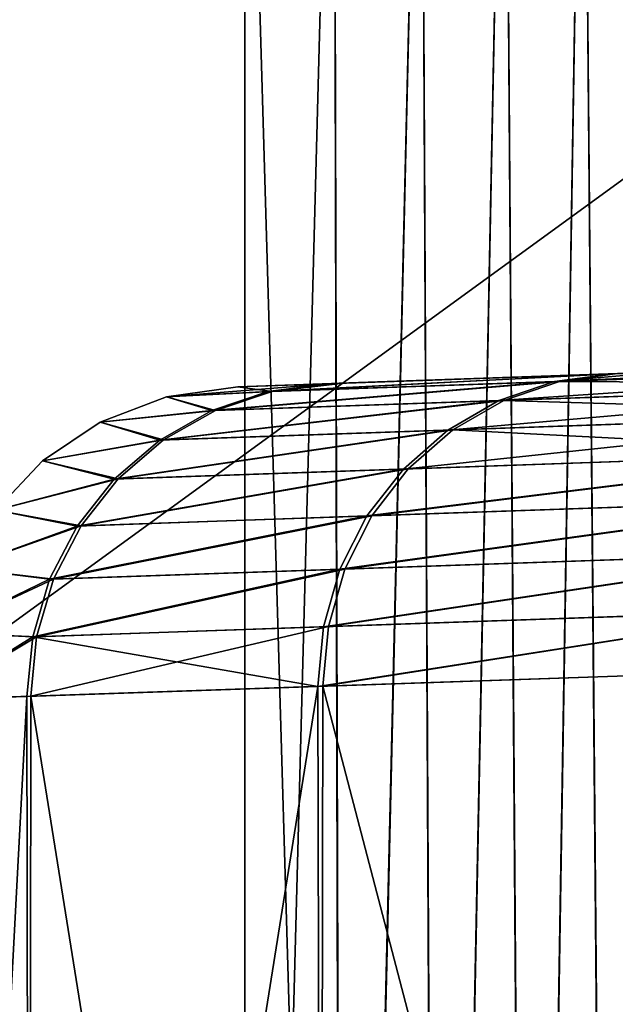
# Model space of a CAD drawing. Header units: millimetres. Extents: x 0 to 12.2, y -14.5 to 4.
# Tile 39 of 98: x 10.728 to 10.918, y -11.411 to -11.097. Entities that reach past the tile are written whole.
import ezdxf

# ---------------------------------------------------------------- set-up
doc = ezdxf.new("R2010")
doc.units = ezdxf.units.MM
doc.header["$LTSCALE"] = 65.185185
for name, color, linetype in [('100', 7, 'CONTINUOUS'), ('107', 7, 'CONTINUOUS'), ('108', 7, 'CONTINUOUS'), ('109', 7, 'CONTINUOUS'), ('12', 7, 'CONTINUOUS'), ('21', 7, 'CONTINUOUS'), ('26', 7, 'CONTINUOUS'), ('3', 7, 'CONTINUOUS'), ('55', 7, 'CONTINUOUS'), ('62', 7, 'CONTINUOUS'), ('72', 7, 'CONTINUOUS'), ('74', 7, 'CONTINUOUS')]:
    doc.layers.add(name, color=color, linetype=linetype)

msp = doc.modelspace()

# ---------------------------------------------------------------- linework, layer by layer
at = {"layer": '100', "linetype": 'Continuous'}
for points in [[(10.82335, -11.30981, -1.13814), (10.82477, -11.89022, -1.14458), (10.97764, -11.30453, -1.69495), (10.82335, -11.30981, -1.13814)], [(10.82477, -11.89022, -1.14458), (10.97906, -11.89548, -1.69917), (10.97764, -11.30453, -1.69495), (10.82477, -11.89022, -1.14458)], [(10.97864, -11.30449, 1.6979), (10.97796, -11.89544, 1.6959), (10.82493, -11.30975, 1.14533), (10.97864, -11.30449, 1.6979)], [(10.73044, -11.31297, -0.56786), (10.73138, -11.88706, -0.57655), (10.82335, -11.30981, -1.13814), (10.73044, -11.31297, -0.56786)], [(10.73138, -11.88706, -0.57655), (10.82477, -11.89022, -1.14458), (10.82335, -11.30981, -1.13814), (10.73138, -11.88706, -0.57655)], [(10.82493, -11.30975, 1.14533), (10.82402, -11.89019, 1.14121), (10.73169, -11.31292, 0.57942), (10.82493, -11.30975, 1.14533)], [(10.97796, -11.89544, 1.6959), (10.82402, -11.89019, 1.14121), (10.82493, -11.30975, 1.14533), (10.97796, -11.89544, 1.6959)], [(10.7, -11.886, -0.00173), (10.73138, -11.88706, -0.57655), (10.73044, -11.31297, -0.56786), (10.7, -11.886, -0.00173)], [(10.70001, -11.31398, 0.00858), (10.7, -11.886, -0.00173), (10.73044, -11.31297, -0.56786), (10.70001, -11.31398, 0.00858)], [(10.731, -11.88705, 0.57312), (10.7, -11.886, -0.00173), (10.70001, -11.31398, 0.00858), (10.731, -11.88705, 0.57312)], [(10.73169, -11.31292, 0.57942), (10.731, -11.88705, 0.57312), (10.70001, -11.31398, 0.00858), (10.73169, -11.31292, 0.57942)], [(10.82402, -11.89019, 1.14121), (10.731, -11.88705, 0.57312), (10.73169, -11.31292, 0.57942), (10.82402, -11.89019, 1.14121)]]:
    msp.add_3dface(points, dxfattribs=at)
at = {"layer": '107', "linetype": 'Continuous'}
for points in [[(11.05091, -11.20705, -1.66914), (11.06886, -11.20458, -1.66286), (10.89897, -11.21235, -1.12081), (11.05091, -11.20705, -1.66914)], [(10.89897, -11.21235, -1.12081), (11.06886, -11.20458, -1.66286), (10.93323, -11.20932, -1.186), (10.89897, -11.21235, -1.12081)], [(11.03368, -11.2131, -1.67501), (11.05091, -11.20705, -1.66914), (10.88121, -11.21842, -1.12475), (11.03368, -11.2131, -1.67501)], [(11.05091, -11.20705, -1.66914), (10.89897, -11.21235, -1.12081), (10.88121, -11.21842, -1.12475), (11.05091, -11.20705, -1.66914)], [(10.83022, -11.21291, -0.59164), (10.80754, -11.21553, -0.5592), (10.91759, -11.20986, -1.11691), (10.83022, -11.21291, -0.59164)], [(10.91759, -11.20986, -1.11691), (10.80754, -11.21553, -0.5592), (10.89897, -11.21235, -1.12081), (10.91759, -11.20986, -1.11691)], [(10.91759, -11.20986, -1.11691), (10.89897, -11.21235, -1.12081), (10.93323, -11.20932, -1.186), (10.91759, -11.20986, -1.11691)], [(10.79783, -11.21404, 0.00828), (10.77498, -11.21721, 0.00835), (10.82643, -11.21305, -0.55718), (10.79783, -11.21404, 0.00828)], [(10.82643, -11.21305, -0.55718), (10.77498, -11.21721, 0.00835), (10.80754, -11.21553, -0.5592), (10.82643, -11.21305, -0.55718)], [(10.80754, -11.21553, -0.5592), (10.78944, -11.22161, -0.56117), (10.89897, -11.21235, -1.12081), (10.80754, -11.21553, -0.5592)], [(10.89897, -11.21235, -1.12081), (10.78944, -11.22161, -0.56117), (10.88121, -11.21842, -1.12475), (10.89897, -11.21235, -1.12081)], [(10.82643, -11.21305, -0.55718), (10.80754, -11.21553, -0.5592), (10.83022, -11.21291, -0.59164), (10.82643, -11.21305, -0.55718)], [(11.01788, -11.22253, -1.68044), (11.03368, -11.2131, -1.67501), (10.86492, -11.22786, -1.1284), (11.01788, -11.22253, -1.68044)], [(11.03368, -11.2131, -1.67501), (10.88121, -11.21842, -1.12475), (10.86492, -11.22786, -1.1284), (11.03368, -11.2131, -1.67501)], [(10.77498, -11.21721, 0.00835), (10.75384, -11.22533, 0.00841), (10.78944, -11.22161, -0.56117), (10.77498, -11.21721, 0.00835)], [(10.80754, -11.21553, -0.5592), (10.77498, -11.21721, 0.00835), (10.78944, -11.22161, -0.56117), (10.80754, -11.21553, -0.5592)], [(10.78944, -11.22161, -0.56117), (10.77284, -11.23105, -0.56299), (10.88121, -11.21842, -1.12475), (10.78944, -11.22161, -0.56117)], [(10.88121, -11.21842, -1.12475), (10.77284, -11.23105, -0.56299), (10.86492, -11.22786, -1.1284), (10.88121, -11.21842, -1.12475)], [(10.78944, -11.22161, -0.56117), (10.75384, -11.22533, 0.00841), (10.77284, -11.23105, -0.56299), (10.78944, -11.22161, -0.56117)], [(11.00408, -11.23497, -1.68524), (11.01788, -11.22253, -1.68044), (10.85069, -11.24031, -1.13162), (11.00408, -11.23497, -1.68524)], [(11.01788, -11.22253, -1.68044), (10.86492, -11.22786, -1.1284), (10.85069, -11.24031, -1.13162), (11.01788, -11.22253, -1.68044)], [(10.75384, -11.22533, 0.00841), (10.73544, -11.23768, 0.00845), (10.77284, -11.23105, -0.56299), (10.75384, -11.22533, 0.00841)], [(10.77284, -11.23105, -0.56299), (10.75833, -11.24351, -0.5646), (10.86492, -11.22786, -1.1284), (10.77284, -11.23105, -0.56299)], [(10.86492, -11.22786, -1.1284), (10.75833, -11.24351, -0.5646), (10.85069, -11.24031, -1.13162), (10.86492, -11.22786, -1.1284)], [(10.77284, -11.23105, -0.56299), (10.73544, -11.23768, 0.00845), (10.75833, -11.24351, -0.5646), (10.77284, -11.23105, -0.56299)], [(10.9928, -11.24997, -1.68921), (11.00408, -11.23497, -1.68524), (10.83904, -11.25532, -1.13428), (10.9928, -11.24997, -1.68921)], [(11.00408, -11.23497, -1.68524), (10.85069, -11.24031, -1.13162), (10.83904, -11.25532, -1.13428), (11.00408, -11.23497, -1.68524)], [(10.73544, -11.23768, 0.00845), (10.72049, -11.25341, 0.00847), (10.75833, -11.24351, -0.5646), (10.73544, -11.23768, 0.00845)], [(10.75833, -11.24351, -0.5646), (10.74646, -11.25853, -0.56593), (10.85069, -11.24031, -1.13162), (10.75833, -11.24351, -0.5646)], [(10.85069, -11.24031, -1.13162), (10.74646, -11.25853, -0.56593), (10.83904, -11.25532, -1.13428), (10.85069, -11.24031, -1.13162)], [(10.75833, -11.24351, -0.5646), (10.72049, -11.25341, 0.00847), (10.74646, -11.25853, -0.56593), (10.75833, -11.24351, -0.5646)], [(10.98445, -11.26698, -1.69222), (10.9928, -11.24997, -1.68921), (10.83042, -11.27233, -1.13631), (10.98445, -11.26698, -1.69222)], [(10.9928, -11.24997, -1.68921), (10.83904, -11.25532, -1.13428), (10.83042, -11.27233, -1.13631), (10.9928, -11.24997, -1.68921)], [(10.72049, -11.25341, 0.00847), (10.7093, -11.27196, 0.00849), (10.74646, -11.25853, -0.56593), (10.72049, -11.25341, 0.00847)], [(10.74646, -11.25853, -0.56593), (10.73766, -11.27556, -0.56694), (10.83904, -11.25532, -1.13428), (10.74646, -11.25853, -0.56593)], [(10.83904, -11.25532, -1.13428), (10.73766, -11.27556, -0.56694), (10.83042, -11.27233, -1.13631), (10.83904, -11.25532, -1.13428)], [(10.74646, -11.25853, -0.56593), (10.7093, -11.27196, 0.00849), (10.73766, -11.27556, -0.56694), (10.74646, -11.25853, -0.56593)], [(10.97934, -11.28537, -1.69416), (10.98445, -11.26698, -1.69222), (10.82512, -11.29072, -1.13761), (10.97934, -11.28537, -1.69416)], [(10.98445, -11.26698, -1.69222), (10.83042, -11.27233, -1.13631), (10.82512, -11.29072, -1.13761), (10.98445, -11.26698, -1.69222)], [(10.7093, -11.27196, 0.00849), (10.70237, -11.2925, 0.0085), (10.73766, -11.27556, -0.56694), (10.7093, -11.27196, 0.00849)], [(10.73766, -11.27556, -0.56694), (10.73226, -11.29396, -0.56759), (10.83042, -11.27233, -1.13631), (10.73766, -11.27556, -0.56694)], [(10.83042, -11.27233, -1.13631), (10.73226, -11.29396, -0.56759), (10.82512, -11.29072, -1.13761), (10.83042, -11.27233, -1.13631)], [(10.73766, -11.27556, -0.56694), (10.70237, -11.2925, 0.0085), (10.73226, -11.29396, -0.56759), (10.73766, -11.27556, -0.56694)], [(10.82335, -11.30981, -1.13814), (10.97764, -11.30453, -1.69495), (10.97934, -11.28537, -1.69416), (10.82335, -11.30981, -1.13814)], [(10.82335, -11.30981, -1.13814), (10.97934, -11.28537, -1.69416), (10.82512, -11.29072, -1.13761), (10.82335, -11.30981, -1.13814)], [(10.70237, -11.2925, 0.0085), (10.70001, -11.31398, 0.00858), (10.73226, -11.29396, -0.56759), (10.70237, -11.2925, 0.0085)], [(10.73226, -11.29396, -0.56759), (10.82335, -11.30981, -1.13814), (10.82512, -11.29072, -1.13761), (10.73226, -11.29396, -0.56759)], [(10.70001, -11.31398, 0.00858), (10.73044, -11.31297, -0.56786), (10.73226, -11.29396, -0.56759), (10.70001, -11.31398, 0.00858)], [(10.73044, -11.31297, -0.56786), (10.82335, -11.30981, -1.13814), (10.73226, -11.29396, -0.56759), (10.73044, -11.31297, -0.56786)]]:
    msp.add_3dface(points, dxfattribs=at)
at = {"layer": '108', "linetype": 'Continuous'}
for points in [[(11.05191, -11.20701, 1.67204), (11.03468, -11.21307, 1.67792), (10.90053, -11.2123, 1.1279), (11.05191, -11.20701, 1.67204)], [(11.05191, -11.20701, 1.67204), (10.90053, -11.2123, 1.1279), (10.91914, -11.20981, 1.12397), (11.05191, -11.20701, 1.67204)], [(10.80879, -11.21549, 0.57058), (10.83152, -11.21287, 0.60286), (10.91914, -11.20981, 1.12397), (10.80879, -11.21549, 0.57058)], [(10.90053, -11.2123, 1.1279), (10.80879, -11.21549, 0.57058), (10.91914, -11.20981, 1.12397), (10.90053, -11.2123, 1.1279)], [(10.77498, -11.21721, 0.00835), (10.79783, -11.21404, 0.00828), (10.80879, -11.21549, 0.57058), (10.77498, -11.21721, 0.00835)], [(10.7907, -11.22156, 0.57259), (10.80879, -11.21549, 0.57058), (10.90053, -11.2123, 1.1279), (10.7907, -11.22156, 0.57259)], [(10.88277, -11.21837, 1.13186), (10.7907, -11.22156, 0.57259), (10.90053, -11.2123, 1.1279), (10.88277, -11.21837, 1.13186)], [(10.80879, -11.21549, 0.57058), (10.79783, -11.21404, 0.00828), (10.82768, -11.213, 0.56852), (10.80879, -11.21549, 0.57058)], [(10.80879, -11.21549, 0.57058), (10.82768, -11.213, 0.56852), (10.83152, -11.21287, 0.60286), (10.80879, -11.21549, 0.57058)], [(11.03468, -11.21307, 1.67792), (10.88277, -11.21837, 1.13186), (10.90053, -11.2123, 1.1279), (11.03468, -11.21307, 1.67792)], [(11.03468, -11.21307, 1.67792), (11.01887, -11.22249, 1.68336), (10.88277, -11.21837, 1.13186), (11.03468, -11.21307, 1.67792)], [(10.75384, -11.22533, 0.00841), (10.77498, -11.21721, 0.00835), (10.7907, -11.22156, 0.57259), (10.75384, -11.22533, 0.00841)], [(10.7907, -11.22156, 0.57259), (10.77498, -11.21721, 0.00835), (10.80879, -11.21549, 0.57058), (10.7907, -11.22156, 0.57259)], [(10.77409, -11.231, 0.57444), (10.7907, -11.22156, 0.57259), (10.88277, -11.21837, 1.13186), (10.77409, -11.231, 0.57444)], [(10.86648, -11.22781, 1.13553), (10.77409, -11.231, 0.57444), (10.88277, -11.21837, 1.13186), (10.86648, -11.22781, 1.13553)], [(11.01887, -11.22249, 1.68336), (10.86648, -11.22781, 1.13553), (10.88277, -11.21837, 1.13186), (11.01887, -11.22249, 1.68336)], [(10.77409, -11.231, 0.57444), (10.75384, -11.22533, 0.00841), (10.7907, -11.22156, 0.57259), (10.77409, -11.231, 0.57444)], [(11.01887, -11.22249, 1.68336), (11.00507, -11.23493, 1.68816), (10.86648, -11.22781, 1.13553), (11.01887, -11.22249, 1.68336)], [(10.73544, -11.23768, 0.00845), (10.75384, -11.22533, 0.00841), (10.77409, -11.231, 0.57444), (10.73544, -11.23768, 0.00845)], [(10.75959, -11.24346, 0.57608), (10.77409, -11.231, 0.57444), (10.86648, -11.22781, 1.13553), (10.75959, -11.24346, 0.57608)], [(10.85226, -11.24026, 1.13877), (10.75959, -11.24346, 0.57608), (10.86648, -11.22781, 1.13553), (10.85226, -11.24026, 1.13877)], [(11.00507, -11.23493, 1.68816), (10.85226, -11.24026, 1.13877), (10.86648, -11.22781, 1.13553), (11.00507, -11.23493, 1.68816)], [(10.75959, -11.24346, 0.57608), (10.73544, -11.23768, 0.00845), (10.77409, -11.231, 0.57444), (10.75959, -11.24346, 0.57608)], [(11.00507, -11.23493, 1.68816), (10.99379, -11.24993, 1.69215), (10.84062, -11.25527, 1.14145), (11.00507, -11.23493, 1.68816)], [(11.00507, -11.23493, 1.68816), (10.84062, -11.25527, 1.14145), (10.85226, -11.24026, 1.13877), (11.00507, -11.23493, 1.68816)], [(10.72049, -11.25341, 0.00847), (10.73544, -11.23768, 0.00845), (10.75959, -11.24346, 0.57608), (10.72049, -11.25341, 0.00847)], [(10.74772, -11.25848, 0.57744), (10.75959, -11.24346, 0.57608), (10.85226, -11.24026, 1.13877), (10.74772, -11.25848, 0.57744)], [(10.84062, -11.25527, 1.14145), (10.74772, -11.25848, 0.57744), (10.85226, -11.24026, 1.13877), (10.84062, -11.25527, 1.14145)], [(10.74772, -11.25848, 0.57744), (10.72049, -11.25341, 0.00847), (10.75959, -11.24346, 0.57608), (10.74772, -11.25848, 0.57744)], [(10.99379, -11.24993, 1.69215), (10.98544, -11.26694, 1.69516), (10.832, -11.27228, 1.14349), (10.99379, -11.24993, 1.69215)], [(10.99379, -11.24993, 1.69215), (10.832, -11.27228, 1.14349), (10.84062, -11.25527, 1.14145), (10.99379, -11.24993, 1.69215)], [(10.7093, -11.27196, 0.00849), (10.72049, -11.25341, 0.00847), (10.74772, -11.25848, 0.57744), (10.7093, -11.27196, 0.00849)], [(10.73892, -11.2755, 0.57847), (10.74772, -11.25848, 0.57744), (10.84062, -11.25527, 1.14145), (10.73892, -11.2755, 0.57847)], [(10.832, -11.27228, 1.14349), (10.73892, -11.2755, 0.57847), (10.84062, -11.25527, 1.14145), (10.832, -11.27228, 1.14349)], [(10.73892, -11.2755, 0.57847), (10.7093, -11.27196, 0.00849), (10.74772, -11.25848, 0.57744), (10.73892, -11.2755, 0.57847)], [(10.98544, -11.26694, 1.69516), (10.98033, -11.28533, 1.6971), (10.82671, -11.29067, 1.1448), (10.98544, -11.26694, 1.69516)], [(10.98544, -11.26694, 1.69516), (10.82671, -11.29067, 1.1448), (10.832, -11.27228, 1.14349), (10.98544, -11.26694, 1.69516)], [(10.70237, -11.2925, 0.0085), (10.7093, -11.27196, 0.00849), (10.73892, -11.2755, 0.57847), (10.70237, -11.2925, 0.0085)], [(10.73352, -11.2939, 0.57914), (10.73892, -11.2755, 0.57847), (10.832, -11.27228, 1.14349), (10.73352, -11.2939, 0.57914)], [(10.82671, -11.29067, 1.1448), (10.73352, -11.2939, 0.57914), (10.832, -11.27228, 1.14349), (10.82671, -11.29067, 1.1448)], [(10.73352, -11.2939, 0.57914), (10.70237, -11.2925, 0.0085), (10.73892, -11.2755, 0.57847), (10.73352, -11.2939, 0.57914)], [(10.97864, -11.30449, 1.6979), (10.82493, -11.30975, 1.14533), (10.98033, -11.28533, 1.6971), (10.97864, -11.30449, 1.6979)], [(10.98033, -11.28533, 1.6971), (10.82493, -11.30975, 1.14533), (10.82671, -11.29067, 1.1448), (10.98033, -11.28533, 1.6971)], [(10.70001, -11.31398, 0.00858), (10.70237, -11.2925, 0.0085), (10.73352, -11.2939, 0.57914), (10.70001, -11.31398, 0.00858)], [(10.82493, -11.30975, 1.14533), (10.73169, -11.31292, 0.57942), (10.82671, -11.29067, 1.1448), (10.82493, -11.30975, 1.14533)], [(10.73169, -11.31292, 0.57942), (10.73352, -11.2939, 0.57914), (10.82671, -11.29067, 1.1448), (10.73169, -11.31292, 0.57942)], [(10.73169, -11.31292, 0.57942), (10.70001, -11.31398, 0.00858), (10.73352, -11.2939, 0.57914), (10.73169, -11.31292, 0.57942)]]:
    msp.add_3dface(points, dxfattribs=at)
at = {"layer": '109', "linetype": 'Continuous'}
for points in [[(11.10349, -11.20337, -0.00003), (11.10349, -11.20337, 1.76229), (10.79783, -11.21404, 0.00828), (11.10349, -11.20337, -0.00003)], [(10.79783, -11.21404, 0.00828), (11.10349, -11.20337, 1.76229), (10.82768, -11.213, 0.56852), (10.79783, -11.21404, 0.00828)], [(11.10349, -11.20337, -0.00003), (10.79783, -11.21404, 0.00828), (10.82643, -11.21305, -0.55718), (11.10349, -11.20337, -0.00003)], [(11.10349, -11.20337, -0.00003), (10.82643, -11.21305, -0.55718), (10.83022, -11.21291, -0.59164), (11.10349, -11.20337, -0.00003)], [(10.82768, -11.213, 0.56852), (11.10349, -11.20337, 1.76229), (10.83152, -11.21287, 0.60286), (10.82768, -11.213, 0.56852)], [(11.10349, -11.20337, -0.00003), (10.83022, -11.21291, -0.59164), (10.91759, -11.20986, -1.11691), (11.10349, -11.20337, -0.00003)], [(10.83152, -11.21287, 0.60286), (11.10349, -11.20337, 1.76229), (10.91914, -11.20981, 1.12397), (10.83152, -11.21287, 0.60286)], [(11.10349, -11.20337, -0.00003), (10.91759, -11.20986, -1.11691), (10.93323, -11.20932, -1.186), (11.10349, -11.20337, -0.00003)]]:
    msp.add_3dface(points, dxfattribs=at)
at = {"layer": '12', "linetype": 'Continuous'}
for points in [[(8.98, -12.46226, -7.75), (8.98, -10.68193, -7.75), (10.77002, -12.36559, -7.75), (8.98, -12.46226, -7.75)], [(10.77002, -12.36559, -7.75), (8.98, -10.68193, -7.75), (10.8, -12, -7.75), (10.77002, -12.36559, -7.75)], [(10.8, -12, -7.75), (8.98, -10.68193, -7.75), (10.8, -10.9291, -7.75), (10.8, -12, -7.75)]]:
    msp.add_3dface(points, dxfattribs=at)
at = {"layer": '21', "linetype": 'Continuous'}
for points in [[(9.8, -10.14102, 5.02861), (11, -10.33716, 5.09481), (9.8, -11.46973, 5.47712), (9.8, -10.14102, 5.02861)], [(11, -10.33716, 5.09481), (11, -12, 5.65611), (9.8, -11.46973, 5.47712), (11, -10.33716, 5.09481)]]:
    msp.add_3dface(points, dxfattribs=at)
at = {"layer": '26', "linetype": 'Continuous'}
for points in [[(10.8, -10.9291, 7.75), (10.8, -12, 7.75), (10.83129, -12, 7.74754), (10.8, -10.9291, 7.75)], [(10.82846, -10.9291, 7.74796), (10.8, -10.9291, 7.75), (10.83129, -12, 7.74754), (10.82846, -10.9291, 7.74796)], [(10.85635, -10.9291, 7.7419), (10.82846, -10.9291, 7.74796), (10.83129, -12, 7.74754), (10.85635, -10.9291, 7.7419)], [(10.86183, -12, 7.7402), (10.85635, -10.9291, 7.7419), (10.83129, -12, 7.74754), (10.86183, -12, 7.7402)], [(10.88308, -10.9291, 7.73193), (10.85635, -10.9291, 7.7419), (10.86183, -12, 7.7402), (10.88308, -10.9291, 7.73193)], [(10.89085, -12, 7.72817), (10.88308, -10.9291, 7.73193), (10.86183, -12, 7.7402), (10.89085, -12, 7.72817)], [(10.90813, -10.9291, 7.71825), (10.88308, -10.9291, 7.73193), (10.89085, -12, 7.72817), (10.90813, -10.9291, 7.71825)], [(10.91763, -12, 7.71175), (10.90813, -10.9291, 7.71825), (10.89085, -12, 7.72817), (10.91763, -12, 7.71175)], [(10.93097, -10.9291, 7.70115), (10.90813, -10.9291, 7.71825), (10.91763, -12, 7.71175), (10.93097, -10.9291, 7.70115)], [(10.94151, -12, 7.69133), (10.93097, -10.9291, 7.70115), (10.91763, -12, 7.71175), (10.94151, -12, 7.69133)]]:
    msp.add_3dface(points, dxfattribs=at)
at = {"layer": '3', "linetype": 'Continuous'}
for points in [[(9.10728, -10.65904, 7.75), (9.10728, -12.43554, 7.75), (10.8, -10.9291, 7.75), (9.10728, -10.65904, 7.75)], [(10.8, -10.9291, 7.75), (9.10728, -12.43554, 7.75), (10.8, -12, 7.75), (10.8, -10.9291, 7.75)]]:
    msp.add_3dface(points, dxfattribs=at)
at = {"layer": '55', "linetype": 'Continuous'}
for points in [[(10.8, -12, -7.75), (10.8, -10.9291, -7.75), (10.82846, -10.9291, -7.74796), (10.8, -12, -7.75)], [(10.8, -12, -7.75), (10.82846, -10.9291, -7.74796), (10.83104, -12, -7.74758), (10.8, -12, -7.75)], [(10.82846, -10.9291, -7.74796), (10.85635, -10.9291, -7.7419), (10.83104, -12, -7.74758), (10.82846, -10.9291, -7.74796)], [(10.83104, -12, -7.74758), (10.85635, -10.9291, -7.7419), (10.86159, -12, -7.74028), (10.83104, -12, -7.74758)], [(10.85635, -10.9291, -7.7419), (10.88308, -10.9291, -7.73193), (10.86159, -12, -7.74028), (10.85635, -10.9291, -7.7419)], [(10.86159, -12, -7.74028), (10.88308, -10.9291, -7.73193), (10.89063, -12, -7.72829), (10.86159, -12, -7.74028)], [(10.88308, -10.9291, -7.73193), (10.90813, -10.9291, -7.71825), (10.89063, -12, -7.72829), (10.88308, -10.9291, -7.73193)], [(10.89063, -12, -7.72829), (10.90813, -10.9291, -7.71825), (10.91743, -12, -7.7119), (10.89063, -12, -7.72829)], [(10.90813, -10.9291, -7.71825), (10.93097, -10.9291, -7.70115), (10.91743, -12, -7.7119), (10.90813, -10.9291, -7.71825)], [(10.91743, -12, -7.7119), (10.93097, -10.9291, -7.70115), (10.94133, -12, -7.69151), (10.91743, -12, -7.7119)]]:
    msp.add_3dface(points, dxfattribs=at)
at = {"layer": '62', "linetype": 'Continuous'}
for points in [[(10, -11.07576, 5.24205), (10, -11.68, 5.44638), (11.00366, -10.56013, 5.04919), (10, -11.07576, 5.24205)], [(11.00366, -10.56013, 5.04919), (10, -11.68, 5.44638), (11.0037, -11.92555, 5.51092), (11.00366, -10.56013, 5.04919)]]:
    msp.add_3dface(points, dxfattribs=at)
at = {"layer": '72', "linetype": 'Continuous'}
for points in [[(11.00349, -10.28998, -4.95784), (11.00349, -11.92517, -5.5108), (10, -11.07576, -5.24205), (11.00349, -10.28998, -4.95784)], [(10, -11.07576, -5.24205), (11.00349, -11.92517, -5.5108), (10, -11.68, -5.44638), (10, -11.07576, -5.24205)]]:
    msp.add_3dface(points, dxfattribs=at)
at = {"layer": '74', "linetype": 'Continuous'}
for points in [[(9.8, -11.05193, -5.33609), (9.8, -11.96284, -5.64357), (11, -11.09, -5.34894), (9.8, -11.05193, -5.33609)], [(9.8, -11.96284, -5.64357), (11, -12, -5.65611), (11, -11.09, -5.34894), (9.8, -11.96284, -5.64357)]]:
    msp.add_3dface(points, dxfattribs=at)

doc.saveas('drawing.dxf')
